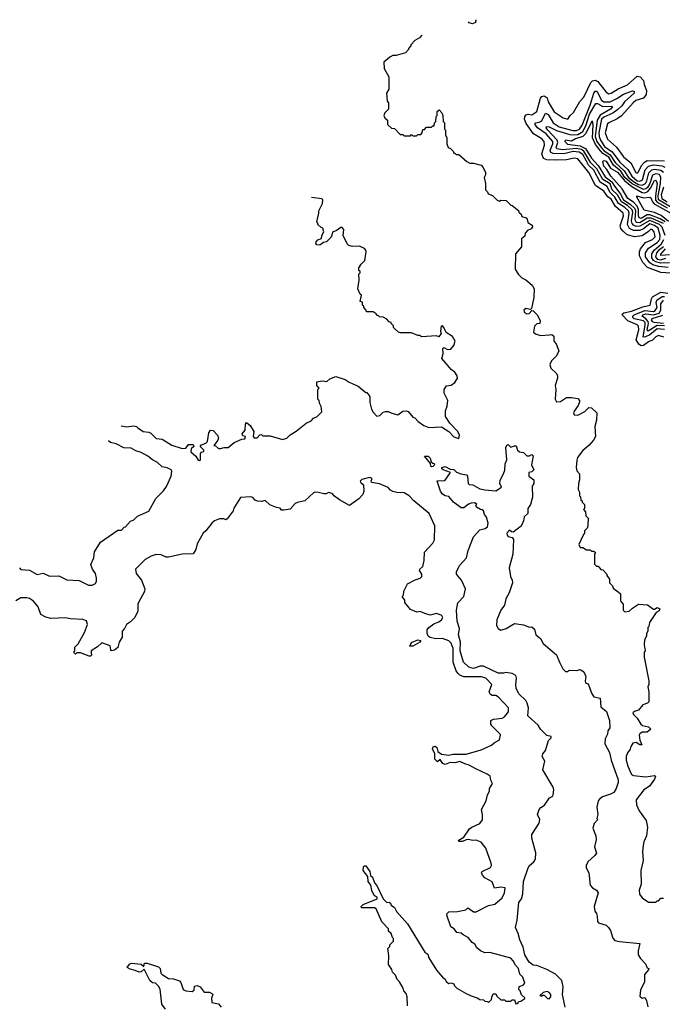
# Model space of a CAD drawing. Extents: x 2472589 to 2662339, y 701009 to 849030.
# Tile 240 of 256: x 2487965 to 2493147, y 839445 to 847387. Entities that reach past the tile are written whole.
import ezdxf

# ---------------------------------------------------------------- set-up
doc = ezdxf.new("R2010")
doc.units = 0

msp = doc.modelspace()

# ---------------------------------------------------------------- linework, layer by layer
at = {"layer": '0CON05XD'}
for points in [[(2491639.1, 847386.7), (2491641.7, 847381.7), (2491640, 847365), (2491615, 847353.8), (2491590, 847360), (2491583.5, 847370.6)], [(2491207.8, 847261.8), (2491189.3, 847240.7), (2491150.7, 847219.3), (2491120, 847185), (2491120, 847175), (2491100, 847155), (2491100, 847145), (2491075, 847120), (2491001.7, 847098.3), (2490975, 847097.5), (2490950, 847085), (2490900, 847045), (2490903, 846993), (2490942.5, 846925), (2490942.5, 846825), (2490922.5, 846795), (2490928.3, 846728.3), (2490940, 846715), (2490940, 846665), (2490910, 846635), (2490902.5, 846615), (2490910, 846595), (2490930, 846575), (2490931.7, 846541.7), (2490961.7, 846511.7), (2490988.3, 846508.3), (2491031.7, 846461.7), (2491055, 846460), (2491065, 846450), (2491115, 846450), (2491125, 846460), (2491135, 846450), (2491165, 846450), (2491175, 846460), (2491198.3, 846461.7), (2491210, 846475), (2491215, 846500), (2491228.3, 846501.7), (2491245, 846520), (2491285, 846520), (2491295, 846530), (2491308.3, 846531.7), (2491310, 846555), (2491320, 846565), (2491323, 846607), (2491330, 846615), (2491330, 846645), (2491348.3, 846658.3), (2491370, 846635), (2491377.5, 846615), (2491380, 846565), (2491390, 846555), (2491390, 846505), (2491397.5, 846495), (2491398.3, 846458.3), (2491410, 846435), (2491410, 846385), (2491420, 846355), (2491438.3, 846348.3), (2491460, 846325), (2491465, 846310), (2491475, 846310), (2491485, 846300), (2491505, 846300), (2491571.7, 846241.7), (2491595, 846230), (2491625, 846230), (2491685, 846212.5), (2491702.5, 846195), (2491720, 846155), (2491720, 846135), (2491710, 846115), (2491720, 846065), (2491720, 846015), (2491738.3, 845998.3), (2491741.7, 845981.7), (2491778.3, 845968.3), (2491815, 845930), (2491833, 845923), (2491845, 845930), (2491888.3, 845928.3), (2491925, 845890), (2491937, 845887), (2491988.3, 845848.3), (2491990, 845835), (2492008.3, 845818.3), (2492015, 845800), (2492048.3, 845788.3), (2492057.5, 845777.5), (2492061.7, 845751.7), (2492098.3, 845728.3), (2492100, 845715), (2492089.3, 845700.7), (2492060, 845685), (2492040, 845665), (2492038.3, 845641.7), (2492011.7, 845618.3), (2492010, 845555), (2491963, 845497), (2491960, 845375), (2491983.6, 845333.6), (2492013.6, 845303.6), (2492045, 845287.5), (2492096.4, 845246.4), (2492112.5, 845215), (2492110, 845145), (2492091.7, 845058.3), (2492085, 845050), (2492045, 845056), (2492031.2, 845045), (2492034.2, 845024.2), (2492055, 845013.8), (2492073.6, 845016.4), (2492095, 845040), (2492105, 845037.5), (2492137.5, 845005), (2492161.7, 844961.7), (2492160, 844935), (2492135, 844932.5), (2492116.4, 844913.6), (2492107.5, 844865), (2492123, 844853), (2492165, 844840), (2492236.4, 844843.6), (2492256.4, 844846.4), (2492272.5, 844835), (2492272.5, 844795), (2492291.7, 844771.7), (2492312.5, 844715), (2492292.5, 844675), (2492253.9, 844636.1), (2492240, 844605), (2492247.5, 844575), (2492293, 844533), (2492302.5, 844515), (2492302.5, 844495), (2492282.5, 844435), (2492287.5, 844405), (2492283.3, 844325), (2492292.5, 844305), (2492325, 844306.7), (2492375, 844338.8), (2492415, 844340), (2492465, 844332.5), (2492480, 844315), (2492480, 844305), (2492467.5, 844275), (2492435, 844230), (2492430, 844215), (2492435, 844200), (2492465, 844197.5), (2492523, 844227), (2492555, 844257.5), (2492577, 844257), (2492620, 844215), (2492617, 844157), (2492603.3, 844105), (2492607.5, 844025), (2492592.5, 843995), (2492555, 843952.5), (2492507, 843913), (2492463.3, 843855), (2492456.7, 843835), (2492453.3, 843775), (2492458.3, 843748.3), (2492480, 843725), (2492480, 843675), (2492470, 843645), (2492468.3, 843598.3), (2492480, 843575), (2492480, 843545), (2492487, 843537), (2492490, 843515), (2492500, 843505), (2492500, 843495), (2492520, 843475), (2492520, 843445), (2492510, 843435), (2492528.3, 843418.3), (2492530, 843385), (2492550, 843365), (2492547, 843303), (2492540, 843285), (2492520, 843265), (2492520, 843245), (2492510, 843235), (2492473, 843153), (2492485, 843130), (2492505, 843130), (2492535, 843110), (2492565, 843110), (2492575, 843100), (2492595, 843100), (2492608.3, 843088.3), (2492600, 843075), (2492600, 842995), (2492615, 842980), (2492628.3, 842978.3), (2492651.7, 842951.7), (2492668.3, 842948.3), (2492700, 842915), (2492700, 842905), (2492720, 842875), (2492720, 842845), (2492745, 842820), (2492751.7, 842801.7), (2492791.7, 842771.7), (2492810, 842755), (2492810, 842705), (2492813, 842693), (2492831.7, 842671.7), (2492830, 842625), (2492845, 842610), (2492880, 842615), (2492905, 842640), (2492955, 842672.5), (2493027, 842667), (2493075, 842632.5), (2493085, 842632.5), (2493105, 842646.2), (2493126.2, 842635), (2493122.3, 842617.7), (2493097.5, 842605), (2493042.5, 842525), (2493037, 842493), (2493030, 842485), (2493030, 842455), (2493020, 842435), (2493020, 842415), (2493002.5, 842385), (2493000, 842345), (2493007.5, 842295), (2493000, 842285), (2493000, 842245), (2493037.5, 842055), (2493037.5, 842025), (2493030, 842005), (2493037.5, 841965), (2493037.5, 841885), (2493027, 841873), (2492990.7, 841859.3), (2492955, 841817.5), (2492923.3, 841806.7), (2492910, 841795), (2492913.6, 841783.6), (2492945, 841752.5), (2492972.5, 841705), (2492987.5, 841695), (2493035, 841684.2), (2493053.8, 841665), (2493025, 841640.8), (2492985, 841638.8), (2492965, 841627.5), (2492960, 841615), (2492966.2, 841575), (2492982.5, 841537.5), (2492965, 841536.7), (2492936.1, 841556.1), (2492909.5, 841550.5), (2492893.8, 841525), (2492888, 841502), (2492865, 841472.5), (2492856, 841445), (2492856.2, 841415), (2492868.8, 841365), (2492898.3, 841298.3), (2492915, 841291.2), (2493015, 841280), (2493085, 841290), (2493092.5, 841285), (2493085, 841260), (2493042.5, 841205), (2492998.8, 841175), (2492936.7, 841095), (2492937.5, 841055), (2492960, 841005), (2493016.7, 840926.7), (2493027.5, 840875), (2493020, 840805), (2492997.5, 840755), (2492992.5, 840725), (2492987.5, 840675), (2492992.5, 840605), (2492972.5, 840525), (2492977.5, 840415), (2492960, 840365), (2492963, 840333), (2492983.6, 840303.6), (2493035, 840270), (2493095, 840270), (2493105, 840280), (2493115, 840280), (2493135, 840300), (2493155, 840300)], [(2493215, 845342.9), (2493135, 845348.5), (2493028.6, 845388.6), (2492988.6, 845428.6), (2492962.8, 845482.8), (2492962.3, 845515), (2492970.6, 845539.4), (2493009.8, 845590.2), (2493067.5, 845615), (2493087.9, 845635), (2493081.1, 845675), (2493066, 845695), (2493055, 845696.5), (2493035, 845678.6), (2492985, 845642.9), (2492925.6, 845634.4), (2492862.5, 845652.5), (2492829.9, 845679.9), (2492812.6, 845702.6), (2492807.9, 845725), (2492832.7, 845805), (2492831.5, 845825), (2492768.7, 845878.7), (2492735, 845939.1), (2492708.7, 845958.7), (2492675, 846004.2), (2492609.1, 846049.1), (2492555, 846154.2), (2492465, 846263.1), (2492435, 846270), (2492375, 846255.4), (2492285, 846253.3), (2492215, 846257.5), (2492187.6, 846267.6), (2492176.4, 846305), (2492196.5, 846375), (2492194.3, 846405), (2492175, 846426.9), (2492107.2, 846467.2), (2492048.2, 846548.2), (2492035.4, 846585), (2492038.5, 846605), (2492050.2, 846619.8), (2492065, 846624.5), (2492095, 846619.5), (2492134.2, 846645), (2492165.6, 846754.4), (2492175, 846766.7), (2492195, 846772), (2492217.1, 846757.1), (2492227.5, 846725), (2492275, 846644.4), (2492346.7, 846595), (2492385.9, 846584.1), (2492404, 846615), (2492430.7, 846639.3), (2492482.5, 846727.5), (2492515, 846762), (2492569.8, 846880.2), (2492585, 846893.6), (2492605, 846899.5), (2492627.6, 846887.6), (2492695, 846801.4), (2492715, 846789.4), (2492735, 846794.4), (2492791.5, 846828.5), (2492865, 846861.5), (2492945, 846930), (2492966.9, 846926.9), (2492996, 846895), (2493000, 846865), (2493019.2, 846815), (2493017, 846783), (2492995.7, 846754.3), (2492934.2, 846735), (2492910.6, 846715), (2492818.4, 846611.6), (2492783.4, 846586.6), (2492715, 846555.5), (2492705, 846545.7), (2492687.1, 846475), (2492705, 846422.9), (2492778.2, 846358.3), (2492835, 846279.5), (2492892.5, 846232.5), (2492934.5, 846155), (2492945, 846149.2), (2492955, 846158.8), (2492978.2, 846211.8), (2493002, 846238), (2493025, 846251.8), (2493165, 846247.9)], [(2493195, 845387.8), (2493115, 845395.5), (2493070.6, 845410.6), (2493046.7, 845426.7), (2493012.2, 845475), (2493011.2, 845505), (2493034.7, 845545), (2493105, 845589.8), (2493127.5, 845615), (2493130.3, 845645), (2493113.5, 845705), (2493085, 845727.9), (2493045, 845738.9), (2492995, 845699.8), (2492965, 845686.9), (2492915, 845686.1), (2492882, 845702), (2492866.1, 845735), (2492880.3, 845825), (2492873.9, 845843.9), (2492845, 845870.7), (2492793.8, 845903.8), (2492764.8, 845955), (2492723.6, 845995), (2492701.9, 846041.9), (2492646.5, 846075), (2492595, 846172.4), (2492552.4, 846212.4), (2492535.2, 846244.8), (2492505, 846299.7), (2492475, 846318.3), (2492427.1, 846322.9), (2492353.5, 846303.5), (2492266.1, 846306.1), (2492246.5, 846315), (2492241.8, 846335), (2492264.8, 846385), (2492264.3, 846405), (2492209.8, 846465), (2492140.6, 846515), (2492118.5, 846545), (2492126.1, 846553.9), (2492155, 846560), (2492175, 846572), (2492205, 846632.9), (2492225, 846621.8), (2492266.7, 846555), (2492315, 846521.7), (2492425, 846493.6), (2492455, 846492), (2492479.1, 846505), (2492500, 846535), (2492565, 846698.1), (2492594.8, 846795.2), (2492605, 846810), (2492615, 846809.3), (2492625, 846798.9), (2492655, 846738.8), (2492675, 846723), (2492725, 846724), (2492780.1, 846749.9), (2492835, 846784.7), (2492905, 846812.7), (2492918.9, 846808.9), (2492918.8, 846795), (2492842.4, 846725), (2492819.1, 846690.9), (2492788.9, 846661.1), (2492746.4, 846633.6), (2492675, 846601.4), (2492656.8, 846585), (2492634.5, 846475), (2492636.5, 846445), (2492648.1, 846415), (2492681.4, 846365), (2492741.9, 846321.9), (2492805, 846236.9), (2492869.4, 846179.4), (2492901.6, 846125), (2492945, 846087.7), (2492966.4, 846083.6), (2492987.3, 846095), (2493009.6, 846175), (2493035, 846206.5), (2493075, 846215.2), (2493145, 846208.2), (2493168.2, 846198.2)], [(2493169.5, 845645), (2493144.3, 845714.3), (2493125, 845733.4), (2493045, 845766.5), (2492965, 845720.3), (2492935, 845719.7), (2492915, 845728.7), (2492903.8, 845743.8), (2492899.3, 845765), (2492908.2, 845835), (2492903.8, 845853.8), (2492865, 845886.8), (2492816.7, 845916.7), (2492785.5, 845975), (2492743.1, 846015), (2492725, 846062.2), (2492667.4, 846097.4), (2492619.6, 846185), (2492571.5, 846231.5), (2492515, 846326.8), (2492495, 846339.4), (2492455, 846347.4), (2492345, 846336.2), (2492296.3, 846346.3), (2492291.6, 846355), (2492303.4, 846395), (2492300, 846415), (2492223.7, 846495), (2492210.9, 846515), (2492213.1, 846525), (2492235, 846523.8), (2492293.5, 846493.5), (2492402, 846462), (2492425, 846457.5), (2492465, 846460.9), (2492505, 846484), (2492528.7, 846531.3), (2492560.9, 846625), (2492610.4, 846709.6), (2492625, 846710.8), (2492666.7, 846686.7), (2492738.8, 846688.8), (2492745.6, 846685), (2492729.7, 846665), (2492645, 846616.3), (2492622.7, 846577.3), (2492605.9, 846445), (2492619.7, 846405), (2492655, 846353), (2492675, 846331.7), (2492726.8, 846296.8), (2492765.6, 846235), (2492838.8, 846168.8), (2492874.5, 846115), (2492921.4, 846075), (2492955, 846057.1), (2492985, 846051.6), (2493011.1, 846065), (2493023.1, 846086.9), (2493039.1, 846150.9), (2493063.1, 846176.9), (2493085, 846180.3), (2493133.9, 846173.9), (2493157.3, 846157.3)], [(2493265.5, 845845.5), (2493117.2, 845935), (2493112.9, 845965), (2493133.2, 846065), (2493134.2, 846115), (2493125, 846137.1), (2493095, 846144.4), (2493067.6, 846132.4), (2493045, 846064.7), (2493026.8, 846033.2), (2493015, 846022.2), (2492995, 846016.7), (2492904, 846064), (2492845, 846114.9), (2492812.3, 846165), (2492752.1, 846212.1), (2492715, 846276.8), (2492667.3, 846307.3), (2492647.6, 846327.6), (2492609.3, 846379.3), (2492582.5, 846432.5), (2492588.5, 846538.5), (2492585, 846568.8), (2492575, 846564), (2492530.4, 846469.6), (2492506.4, 846443.6), (2492447.8, 846425), (2492415, 846407.3), (2492364.2, 846415.8), (2492360, 846405), (2492382.7, 846382.7), (2492485, 846368.5), (2492526.6, 846346.6), (2492575, 846269.3), (2492629.7, 846209.7), (2492685, 846120), (2492739, 846079), (2492755, 846052.8), (2492810.5, 845980.5), (2492833.3, 845933.3), (2492888, 845898), (2492926.1, 845865), (2492931.2, 845845), (2492925.4, 845775.4), (2492935, 845753.3), (2492965, 845750), (2493025, 845787.6), (2493055, 845788.2), (2493154.8, 845745)], [(2493169.9, 845755), (2493130.6, 845780.6), (2493045, 845812.1), (2493025, 845812.1), (2492975, 845784.4), (2492958.9, 845788.9), (2492953.6, 845805), (2492954.1, 845855), (2492942.6, 845882.6), (2492913.7, 845913.7), (2492868.7, 845945), (2492821.7, 846021.7), (2492731.3, 846125), (2492699.1, 846179.1), (2492675.6, 846205), (2492666.4, 846243.6), (2492675, 846250), (2492695, 846244.4), (2492730.1, 846190.1), (2492785, 846155.7), (2492840.6, 846090.6), (2492900.6, 846040.6), (2492985, 845993.2), (2493005, 845989.1), (2493029.5, 846000.5), (2493052.7, 846027.3), (2493085, 846089.6), (2493095, 846091.8), (2493105.5, 846065), (2493091.1, 845965), (2493092.3, 845932.3), (2493105.2, 845915.2), (2493185, 845869.6)], [(2493156.6, 846035), (2493138.2, 845975), (2493143.8, 845945), (2493185, 845917.8)], [(2488782.5, 844111.6), (2488825, 844102), (2488885, 844110), (2488906.2, 844106.2), (2488917.5, 844095), (2488960, 844065), (2489005, 844060), (2489021.2, 844051.2), (2489065, 844008.8), (2489115, 844002), (2489192.5, 843955), (2489275, 843927.5), (2489305, 843930), (2489325, 843960), (2489365, 843960), (2489370, 843945), (2489347.5, 843925), (2489345, 843900), (2489386.4, 843866.4), (2489403.8, 843835), (2489415, 843830), (2489423, 843837), (2489423, 843887), (2489431.7, 843898.3), (2489450, 843905), (2489450, 843915), (2489420, 843945), (2489431.7, 843958.3), (2489465, 843970), (2489480, 843985), (2489490, 844055), (2489503, 844077), (2489525, 844072.5), (2489560, 844035), (2489567.5, 844015), (2489563.3, 843995), (2489531.7, 843951.7), (2489545, 843950), (2489568.3, 843928.3), (2489585, 843927.5), (2489614.1, 843935.9), (2489645, 843936), (2489695, 843976.2), (2489755, 844002.5), (2489780, 844005), (2489786.7, 844025), (2489765, 844030), (2489760, 844045), (2489782.5, 844075), (2489787, 844123), (2489795, 844137.5), (2489823, 844113), (2489852.5, 844065), (2489848.8, 844025), (2489855, 844013.8), (2489880, 844015), (2489901.7, 844038.3), (2489915, 844040), (2489925, 844030), (2489985, 844030), (2490085, 844000), (2490118.3, 844011.7), (2490145, 844037.5), (2490195, 844067.5), (2490275, 844132.5), (2490315, 844152.5), (2490335, 844172.5), (2490363, 844187), (2490400, 844225), (2490397, 844267), (2490383, 844293), (2490380, 844315), (2490370, 844325), (2490370, 844405), (2490380, 844415), (2490360, 844435), (2490360, 844465), (2490405, 844472.5), (2490441.7, 844468.3), (2490465, 844490), (2490515, 844507.5), (2490590, 844485), (2490621.7, 844461.7), (2490695, 844430), (2490755, 844380), (2490765, 844380), (2490787, 844347), (2490788.3, 844298.3), (2490802.5, 844245), (2490815, 844220), (2490845, 844190), (2490870, 844195), (2490895, 844220), (2490915, 844227.5), (2490937, 844227), (2490965, 844212.5), (2491015, 844200), (2491055, 844230), (2491081.7, 844231.7), (2491096.4, 844226.4), (2491135, 844180), (2491150, 844175), (2491177, 844147), (2491225, 844112.5), (2491265, 844097.5), (2491365, 844102.5), (2491426.4, 844066.4), (2491465, 844022.5), (2491505, 844010), (2491510, 844035), (2491497.5, 844065), (2491433.6, 844133.6), (2491397.5, 844185), (2491398.3, 844231.7), (2491411.7, 844268.3), (2491417.5, 844315), (2491387.5, 844375), (2491387.5, 844405), (2491407.5, 844432.5), (2491445, 844440), (2491475, 844460), (2491496.2, 844495), (2491493.3, 844515), (2491475, 844542.5), (2491444.1, 844564.1), (2491403, 844613), (2491370, 844655), (2491380, 844695), (2491377.5, 844735), (2491385, 844742.5), (2491415, 844726), (2491442, 844728), (2491465, 844757.5), (2491476.7, 844795), (2491455, 844832.5), (2491403.6, 844863.6), (2491386.2, 844905), (2491375, 844916.7), (2491364, 844916), (2491358.8, 844875), (2491362.5, 844855), (2491345, 844830), (2491325, 844837.5), (2491205, 844830), (2491195, 844840), (2491175, 844840), (2491125, 844860), (2491035, 844860), (2491020, 844865), (2490991.7, 844891.7), (2490980, 844905), (2490978.3, 844918.3), (2490960, 844935), (2490960, 844945), (2490945, 844950), (2490925, 844970), (2490897, 844987), (2490865, 844990), (2490855, 845000), (2490845, 845000), (2490840, 845015), (2490815, 845030), (2490765, 845030), (2490760, 845035), (2490760, 845045), (2490740, 845065), (2490740, 845075), (2490730, 845085), (2490728.3, 845108.3), (2490710, 845115), (2490720, 845165), (2490711.7, 845171.7), (2490692.5, 845215), (2490702.5, 845285), (2490700, 845335), (2490710, 845345), (2490710, 845355), (2490700, 845365), (2490700, 845385), (2490717.5, 845415), (2490747.5, 845445), (2490760, 845515), (2490757, 845527), (2490745, 845542.5), (2490705, 845560), (2490645, 845557.5), (2490620, 845565), (2490605, 845580), (2490572.5, 845645), (2490577.5, 845695), (2490565, 845710), (2490555, 845710), (2490517, 845683), (2490490, 845675), (2490477, 845633), (2490440, 845595), (2490415, 845590), (2490385, 845567.5), (2490360.7, 845570.7), (2490353.3, 845585), (2490356.7, 845595), (2490369.3, 845610.7), (2490398.3, 845621.7), (2490400, 845645), (2490416.7, 845675), (2490410, 845705), (2490395, 845710), (2490370, 845735), (2490370, 845745), (2490360, 845755), (2490377.5, 845825), (2490377.5, 845845), (2490407.5, 845905), (2490410, 845935), (2490401.7, 845941.7), (2490317, 845953.1)], [(2493197.6, 845757.6), (2493137.5, 845807.5), (2493085, 845831.1), (2493000.4, 845850.4), (2492941.4, 845955), (2492942.5, 845965), (2492995, 845948.9), (2493046, 845955), (2493055, 845948.6), (2493067.5, 845917.5), (2493081.2, 845901.2), (2493215, 845826.8)], [(2493205, 845424.8), (2493135, 845423.9), (2493093.5, 845433.5), (2493075.4, 845445.4), (2493060.9, 845465), (2493061.2, 845498.8), (2493081, 845529), (2493137.2, 845575), (2493160.2, 845615)], [(2493155.8, 845554.2), (2493115, 845524.5), (2493099, 845505), (2493091.4, 845475), (2493106.1, 845456.1), (2493135, 845450.2), (2493175, 845463.6)], [(2493205, 845490.5), (2493134.1, 845484.1), (2493133.8, 845495), (2493171.2, 845538.8)], [(2493160, 844825), (2493115, 844838.9), (2493095, 844829.4), (2493067.9, 844802.1), (2493035, 844788.6), (2492995, 844758.1), (2492975, 844755.6), (2492958.2, 844768.2), (2492936.1, 844805), (2492957.5, 844885), (2492955.7, 844915), (2492945, 844925.5), (2492868.2, 844958.2), (2492824, 845005), (2492826, 845015), (2492837.5, 845022.5), (2492898.8, 845035), (2492988.6, 845071.4), (2493050, 845085), (2493059.5, 845135), (2493068.6, 845151.4), (2493135, 845188.2), (2493191.1, 845181.1)], [(2493165, 844888.9), (2493105, 844893.8), (2493046.3, 844843.7), (2493011.5, 844828.5), (2492993.5, 844825), (2493009.3, 844925), (2493007.2, 844945), (2492995, 844956.4), (2492920.2, 844975), (2492909.8, 844985), (2492908.8, 844995), (2492920.6, 845005), (2493005, 845040.6), (2493075, 845033.9), (2493090.2, 845039.8), (2493104.5, 845065), (2493097.2, 845105), (2493102.4, 845125), (2493145.3, 845154.7), (2493165, 845154.7)], [(2493165, 844917), (2493105, 844919.9), (2493033.7, 844873.7), (2493025.6, 844885.6), (2493034.7, 844935), (2493031.8, 844951.8), (2493015, 844974.2), (2492985.5, 844995), (2492990.8, 845005), (2493015, 845015.5), (2493075, 845005.1), (2493120.5, 845019.5), (2493135, 845044), (2493135.2, 845095), (2493155, 845123.4)], [(2493149.1, 845000.9), (2493063.3, 844975), (2493057.3, 844965), (2493065, 844952.1), (2493077, 844947), (2493155, 844939.7)], [(2487962.5, 842965), (2487975, 842952.5), (2488045, 842947.5), (2488105, 842912.5), (2488155, 842922.5), (2488205, 842897.5), (2488281.7, 842901.7), (2488345, 842867.5), (2488445, 842862.5), (2488520, 842825), (2488550, 842825), (2488575, 842840), (2488583, 842857), (2488583, 842883), (2488575, 842920), (2488552.5, 842955), (2488538.3, 842991.7), (2488562.5, 843045), (2488567.5, 843095), (2488617, 843173), (2488755, 843270), (2488785, 843270), (2488807.5, 843292.5), (2488817.5, 843295), (2488857.5, 843342.5), (2488886.1, 843353.9), (2488915, 843382.5), (2489006.4, 843423.6), (2489062.5, 843525), (2489123.6, 843586.4), (2489148.3, 843621.7), (2489186.7, 843705), (2489192.5, 843745), (2489186.1, 843756.1), (2489155, 843771.2), (2489115, 843780), (2489075, 843816.2), (2489036, 843836), (2488997.5, 843865), (2488945, 843896.7), (2488900.5, 843910.5), (2488865, 843932), (2488804.2, 843934.2), (2488742.5, 843965), (2488697.6, 843977.6), (2488681.5, 843990.3)], [(2492363.1, 839423.1), (2492342.5, 839525), (2492346.7, 839585), (2492336.1, 839636.1), (2492285, 839688.9), (2492215, 839726.2), (2492135, 839757.1), (2492105, 839761.2), (2492072.5, 839785), (2492037.3, 839845), (2492024.7, 839905), (2491996.7, 839965), (2491985.6, 840015.6), (2491964, 840065), (2491976.7, 840125), (2491989.2, 840265), (2492010.8, 840295), (2492022.9, 840335), (2492026.9, 840435), (2492065.8, 840545), (2492076, 840565), (2492111.2, 840595), (2492123.8, 840615), (2492126.1, 840666.1), (2492094.1, 840784.1), (2492093.8, 840815), (2492152.5, 840905), (2492160, 840935), (2492140, 840975), (2492152.5, 841015), (2492167, 841033), (2492197.7, 841052.3), (2492238.3, 841111.7), (2492263.3, 841125), (2492267.5, 841135), (2492271.2, 841175), (2492265.8, 841195.8), (2492182.5, 841335), (2492200, 841405), (2492177.5, 841445), (2492183.8, 841465), (2492205, 841492.5), (2492228, 841572), (2492250, 841595), (2492250, 841605), (2492215, 841612.5), (2492164.4, 841664.4), (2492145.4, 841695.4), (2492063, 841773), (2492066.4, 841835), (2492058.2, 841875), (2492045, 841895.6), (2491990.2, 841950.2), (2491968.1, 841995), (2491964.3, 842025), (2491972.2, 842075), (2491966.1, 842096.1), (2491935, 842113.5), (2491885, 842122.2), (2491865, 842115.7), (2491822, 842115), (2491705, 842173.6), (2491677.9, 842172.1), (2491625, 842152.7), (2491586.2, 842165), (2491544.4, 842205), (2491515.5, 842295), (2491520, 842365), (2491503.8, 842425), (2491512, 842475), (2491493.1, 842535), (2491487.8, 842625), (2491497, 842683), (2491546.7, 842735), (2491558.8, 842795), (2491526.2, 842865), (2491486.7, 842915), (2491486.2, 842935), (2491515, 842986.7), (2491568.8, 843045), (2491580.8, 843105), (2491625, 843216.7), (2491675, 843272), (2491717.3, 843282.7), (2491736.7, 843295), (2491741.2, 843325), (2491730, 843375), (2491713.8, 843395), (2491703.9, 843423.9), (2491693.3, 843433.3), (2491680, 843435), (2491647.5, 843455), (2491642.5, 843465), (2491650, 843475), (2491635, 843490), (2491605, 843487.5), (2491585, 843480), (2491545, 843449.2), (2491525, 843449.2), (2491463.8, 843495), (2491425, 843540), (2491395, 843546.2), (2491375, 843558.8), (2491358.8, 843585), (2491330, 843665), (2491335, 843670), (2491385, 843667.5), (2491395, 843672.5), (2491440, 843735), (2491380, 843755), (2491370, 843765), (2491370, 843775), (2491395, 843782.5), (2491435, 843760), (2491465, 843757.5), (2491487.5, 843737.5), (2491523, 843723), (2491566.7, 843715), (2491576.4, 843703.6), (2491580, 843645), (2491588.3, 843638.3), (2491620, 843635), (2491675, 843602.5), (2491715, 843593.3), (2491805, 843587.5), (2491850, 843615), (2491837.5, 843645), (2491838.3, 843671.7), (2491867, 843723), (2491875.8, 843754.2), (2491878.8, 843805), (2491893.6, 843836.4), (2491883.9, 843936.1), (2491892.5, 843955), (2491905, 843960), (2491925, 843940), (2491955, 843950), (2491968.3, 843948.3), (2491980, 843915), (2491995, 843900), (2492027, 843897), (2492055, 843870), (2492075, 843870), (2492095, 843880), (2492105, 843870), (2492092.5, 843795), (2492110, 843755), (2492095, 843740), (2492070, 843735), (2492070, 843705), (2492110, 843675), (2492110, 843645), (2492096.7, 843623.3), (2492100, 843535), (2492095, 843517.5), (2492083.3, 843475), (2492062.5, 843445), (2492062.5, 843405), (2492033, 843377), (2492026.4, 843343.6), (2492008.3, 843301.7), (2491945, 843252.5), (2491930, 843255), (2491915, 843270), (2491893.8, 843245), (2491895, 843230), (2491905, 843217.5), (2491935, 843210), (2491946, 843195), (2491941.4, 843075), (2491912.5, 842965), (2491922.5, 842895), (2491936, 842865), (2491938, 842845), (2491912, 842765), (2491884.3, 842715), (2491874.4, 842665), (2491844.3, 842625), (2491813.1, 842545), (2491810.6, 842500.6), (2491823.8, 842475), (2491845, 842463.8), (2491887.5, 842475), (2491955, 842517.5), (2492026.1, 842506.1), (2492075, 842487.5), (2492095, 842490), (2492115, 842470), (2492126.7, 842425), (2492163.8, 842395), (2492186.7, 842355), (2492293, 842263), (2492316.7, 842205), (2492345, 842150), (2492365, 842130), (2492385, 842130), (2492395, 842140), (2492455, 842137.5), (2492485, 842146.7), (2492505, 842132.5), (2492518.8, 842115), (2492528.8, 842085), (2492523.3, 842055), (2492526.7, 842036.7), (2492545, 842028.8), (2492555, 842016.7), (2492574.4, 841954.4), (2492593.3, 841925), (2492646.2, 841915), (2492650, 841845), (2492695.8, 841805.8), (2492720.8, 841735), (2492723.8, 841675), (2492708.3, 841651.7), (2492704, 841625), (2492686, 841585), (2492684.4, 841545), (2492720, 841475), (2492733.7, 841413.7), (2492790, 841255), (2492792, 841235), (2492774.3, 841185), (2492755, 841154.4), (2492730.2, 841139.8), (2492665, 841118.6), (2492639.3, 841100.7), (2492630, 841085), (2492620, 841035), (2492626, 840975), (2492617.5, 840945), (2492627.5, 840935), (2492595.9, 840904.1), (2492586.7, 840866.7), (2492611.2, 840805), (2492613.6, 840773.6), (2492601.2, 840715), (2492616.7, 840665), (2492603.3, 840645), (2492546.7, 840595), (2492533.3, 840565), (2492533.3, 840545), (2492553.3, 840505), (2492565.8, 840405), (2492583.8, 840385), (2492616.7, 840365), (2492628.8, 840345), (2492596.7, 840235), (2492602.5, 840195), (2492616.7, 840176.7), (2492622.5, 840155), (2492623, 840113), (2492633, 840103), (2492695, 840082.5), (2492713.9, 840063.9), (2492729.5, 840039.5), (2492748.3, 839978.3), (2492765, 839960), (2492800.5, 839950.5), (2492966.1, 839936.1), (2492950.8, 839875), (2492951.2, 839845), (2492970, 839815), (2493010.7, 839770.7), (2493025, 839740), (2493037.5, 839735), (2493035, 839722.5), (2493003.8, 839685), (2493003.3, 839625), (2492971.2, 839558.8), (2492965, 839510), (2492983.6, 839493.6), (2493005, 839500), (2493020, 839475), (2493030, 839425)], [(2491285, 843780), (2491280, 843785), (2491278.3, 843808.3), (2491230, 843865), (2491260, 843865), (2491275, 843850), (2491281.7, 843821.7), (2491295, 843810), (2491308.3, 843808.3), (2491310, 843795), (2491295, 843782.5), (2491285, 843780)], [(2490940, 840055), (2490885, 840110), (2490840, 840215), (2490825, 840222.5), (2490725, 840223.3), (2490718.3, 840228.3), (2490717.5, 840235), (2490735, 840251.2), (2490847.5, 840295), (2490846.4, 840306.4), (2490823, 840323), (2490804, 840364), (2490796, 840406), (2490775.8, 840435), (2490773.3, 840475), (2490734.2, 840525), (2490736.4, 840553.6), (2490745, 840562.5), (2490755, 840562.5), (2490787.5, 840515), (2490792.5, 840485), (2490809.2, 840469.2), (2490826.7, 840425), (2490844.3, 840404.3), (2490897, 840297), (2490925, 840267.5), (2490945, 840270), (2490955, 840260), (2490960, 840245), (2490986.4, 840226.4), (2491003.6, 840193.6), (2491092.5, 840095), (2491232.5, 839865), (2491255, 839850), (2491265, 839820), (2491325, 839720), (2491373.6, 839663.6), (2491396.7, 839646.7), (2491405, 839630), (2491425, 839612.5), (2491445, 839617.5), (2491465, 839610), (2491470, 839595), (2491490, 839575), (2491565, 839532.5), (2491605, 839512.5), (2491655, 839497.5), (2491675, 839482.5), (2491705, 839480), (2491715, 839470), (2491737, 839467), (2491745, 839460), (2491770, 839485), (2491771.7, 839501.7), (2491781.7, 839528.3), (2491805, 839530), (2491811.7, 839511.7), (2491845, 839480), (2491875, 839480), (2491885, 839470), (2491925, 839470), (2491935, 839480), (2491955, 839480), (2491965, 839450), (2491978.3, 839451.7), (2491991.7, 839468.3), (2492005, 839470), (2492038.3, 839491.7), (2492038.3, 839498.3), (2492011.7, 839521.7), (2492000, 839555), (2491990, 839565), (2491991.7, 839588.3), (2492025, 839600), (2492037.5, 839615), (2492022.5, 839665), (2491998.3, 839688.3), (2491988, 839735), (2491961.9, 839761.9), (2491945, 839796.7), (2491925, 839816.2), (2491755, 839862.5), (2491715, 839860), (2491680, 839875), (2491650.7, 839900.7), (2491635, 839930), (2491613.6, 839943.6), (2491582.5, 839985), (2491540, 840005), (2491525, 840020), (2491490, 840025), (2491467.5, 840055), (2491440.7, 840070.7), (2491410, 840165), (2491411.7, 840178.3), (2491425, 840190), (2491495, 840192.5), (2491561.7, 840208.3), (2491575, 840220), (2491585, 840220), (2491625, 840190), (2491645, 840190), (2491745, 840242.5), (2491795, 840252.5), (2491855, 840302.5), (2491873.3, 840345), (2491880, 840385), (2491845, 840388.6), (2491792.5, 840382.5), (2491775, 840433.3), (2491716, 840466), (2491696.4, 840486.4), (2491690, 840505), (2491695, 840516.7), (2491761.7, 840548.3), (2491768.8, 840565), (2491766.7, 840583.3), (2491723.6, 840703.6), (2491685, 840752.5), (2491645, 840768.8), (2491615, 840766.2), (2491585, 840773.3), (2491565, 840772.5), (2491535, 840757.5), (2491508.3, 840758.3), (2491500, 840765), (2491546.7, 840793.3), (2491590.7, 840859.3), (2491610, 840875), (2491675, 840902.5), (2491697, 840933), (2491697.5, 840975), (2491690, 841015), (2491727.5, 841085), (2491737.5, 841135), (2491752.5, 841165), (2491753.6, 841186.4), (2491777.5, 841225), (2491763, 841253), (2491757.5, 841285), (2491735, 841302.5), (2491643.3, 841343.3), (2491590, 841375), (2491555, 841383.3), (2491515, 841403.3), (2491475, 841393.8), (2491435, 841396.7), (2491395, 841380), (2491377.1, 841387.1), (2491355, 841420), (2491335, 841400), (2491312, 841422), (2491311.2, 841465), (2491294.3, 841505), (2491298.3, 841521.7), (2491315, 841526.7), (2491327.5, 841517.5), (2491337.5, 841485), (2491365, 841462.5), (2491425, 841453.3), (2491457, 841463), (2491566.1, 841463.9), (2491685, 841497.5), (2491770, 841535), (2491790, 841555), (2491833, 841577), (2491841.2, 841615), (2491840, 841625), (2491770.8, 841690.8), (2491763.3, 841705), (2491763.3, 841735), (2491785, 841746.2), (2491855, 841752.5), (2491875, 841764), (2491906.7, 841805), (2491906.7, 841835), (2491825, 841923.3), (2491805, 841936.2), (2491775, 841936.7), (2491760, 841945), (2491751.2, 841965), (2491771.2, 842025), (2491725, 842075.8), (2491687.4, 842087.4), (2491545, 842085.7), (2491515, 842099.4), (2491499.2, 842115), (2491484.4, 842135), (2491461.5, 842205), (2491459.1, 842315), (2491445, 842356.9), (2491425, 842375.6), (2491375, 842395.7), (2491321.7, 842391.7), (2491274.2, 842404.2), (2491260, 842415), (2491250, 842435), (2491251.2, 842465), (2491263.8, 842485), (2491305, 842513.8), (2491345, 842528.8), (2491366.7, 842545), (2491376.7, 842565), (2491372.5, 842575), (2491363.6, 842583.6), (2491326.1, 842596.1), (2491275, 842582.5), (2491231.7, 842598.3), (2491195, 842612.5), (2491168.3, 842608.3), (2491115, 842630), (2491070, 842685), (2491070, 842705), (2491050, 842735), (2491060, 842745), (2491063, 842777), (2491092.3, 842837.7), (2491155, 842870), (2491195, 842883.3), (2491206.7, 842895), (2491208.8, 842915), (2491190, 842945), (2491192, 842955), (2491216.2, 842975), (2491226.2, 843025), (2491228.3, 843091.7), (2491295.8, 843164.2), (2491308.8, 843191.2), (2491311.2, 843305), (2491266.7, 843405), (2491142.5, 843505), (2491105, 843546.7), (2491065, 843570), (2491005, 843572.5), (2490975, 843582.5), (2490955, 843592.5), (2490935, 843612.5), (2490865, 843642.5), (2490802.5, 843652.5), (2490800, 843665), (2490807.5, 843685), (2490785.4, 843695.4), (2490725, 843677.1), (2490711.2, 843665), (2490715, 843652.5), (2490737.5, 843635), (2490740, 843585), (2490731.7, 843558.3), (2490699.3, 843520.7), (2490625, 843467.5), (2490543.9, 843513.9), (2490503.6, 843543.6), (2490485, 843566), (2490455, 843573.3), (2490435, 843561.2), (2490418.3, 843561.7), (2490373.9, 843573.9), (2490345, 843576), (2490335, 843571.2), (2490265, 843505.8), (2490205, 843493.8), (2490187.5, 843485), (2490145, 843440), (2490095, 843430), (2490075, 843430), (2490065, 843447.5), (2490035, 843452.5), (2489983, 843473), (2489945, 843507.5), (2489915, 843500), (2489883, 843503), (2489865, 843510), (2489843.6, 843533.6), (2489827.7, 843537.7), (2489745, 843532.5), (2489693, 843447), (2489686.1, 843423.9), (2489638.3, 843361.7), (2489627.5, 843352.5), (2489611.7, 843361.7), (2489575, 843360), (2489536.4, 843343.6), (2489514.1, 843325.9), (2489466.4, 843263.6), (2489443.6, 843246.4), (2489395, 843160), (2489386.4, 843113.6), (2489362.5, 843077.5), (2489275, 843076.2), (2489165, 843052.5), (2489145, 843052.5), (2489105, 843070), (2489065, 843073.3), (2489025, 843060), (2488977, 843033), (2488917, 842973), (2488900, 842955), (2488905, 842920), (2488946.7, 842865), (2488973.3, 842795), (2488972.5, 842775), (2488923.3, 842685), (2488917, 842673), (2488917.5, 842615), (2488892.5, 842565), (2488859.3, 842530.7), (2488825, 842507.5), (2488810, 842475), (2488790, 842455), (2488790, 842405), (2488766.7, 842365), (2488757.5, 842322.5), (2488729.3, 842300.7), (2488705.9, 842295.9), (2488699.2, 842305), (2488695, 842337.5), (2488628.3, 842361.7), (2488593, 842327), (2488540, 842295), (2488540, 842275), (2488547, 842263), (2488535, 842252.5), (2488525, 842252.5), (2488455, 842280), (2488425, 842280), (2488415, 842270), (2488400, 842285), (2488410, 842295), (2488410, 842325), (2488437, 842353), (2488487.5, 842445), (2488511.7, 842508.3), (2488505, 842537.5), (2488475, 842547.5), (2488375, 842553.3), (2488335, 842563.3), (2488215, 842557.5), (2488175, 842567.5), (2488135, 842590), (2488115, 842650), (2488076.4, 842696.4), (2488045, 842717.5), (2488023, 842723), (2487975, 842722.5), (2487935, 842700)], [(2491135, 842334.2), (2491110, 842335), (2491125, 842362), (2491175, 842383.8), (2491198.3, 842378.3), (2491192.5, 842365), (2491135, 842334.2)], [(2491093, 839433), (2491090, 839505), (2491081.7, 839531.7), (2491063, 839553), (2491057.5, 839575), (2491027.5, 839625), (2491007.5, 839645), (2490995, 839680), (2490970, 839705), (2490967, 839727), (2490940, 839765), (2490942.5, 839835), (2490932.5, 839895), (2490948.3, 839911.7), (2490950, 839925), (2490980, 839955), (2490980, 839975), (2490970, 839985), (2490960, 840015), (2490940, 840035), (2490940, 840055)], [(2489140, 839405), (2489110, 839445), (2489096.4, 839566.4), (2489085, 839590), (2489060, 839615), (2489035, 839617.5), (2489015, 839637.5), (2488968.3, 839728.3), (2488943.6, 839706.4), (2488927, 839703), (2488895, 839718.8), (2488855, 839727.5), (2488831.7, 839741.7), (2488850.7, 839769.3), (2488867, 839777), (2488945, 839770), (2488965, 839750), (2488972.5, 839777.5), (2488993, 839777), (2489085, 839747.5), (2489097.5, 839735), (2489102.5, 839695), (2489112.5, 839685), (2489165, 839652.5), (2489205, 839650), (2489253, 839633), (2489265, 839620), (2489283.9, 839563.9), (2489305, 839552.5), (2489355, 839547.5), (2489371.7, 839558.3), (2489375, 839590), (2489395, 839597.5), (2489420, 839585), (2489453, 839543), (2489495, 839542.5), (2489515, 839532.5), (2489522.5, 839525), (2489512.5, 839495), (2489515, 839460), (2489568.3, 839448.3), (2489588.3, 839421.7)], [(2492235, 839490), (2492247.5, 839505), (2492247.5, 839525), (2492235, 839540), (2492217, 839547), (2492185, 839540), (2492160, 839515), (2492175, 839510), (2492181.7, 839518.3), (2492195, 839520), (2492221.7, 839491.7), (2492235, 839490)]]:
    msp.add_lwpolyline(points, dxfattribs=at)

doc.saveas('drawing.dxf')
